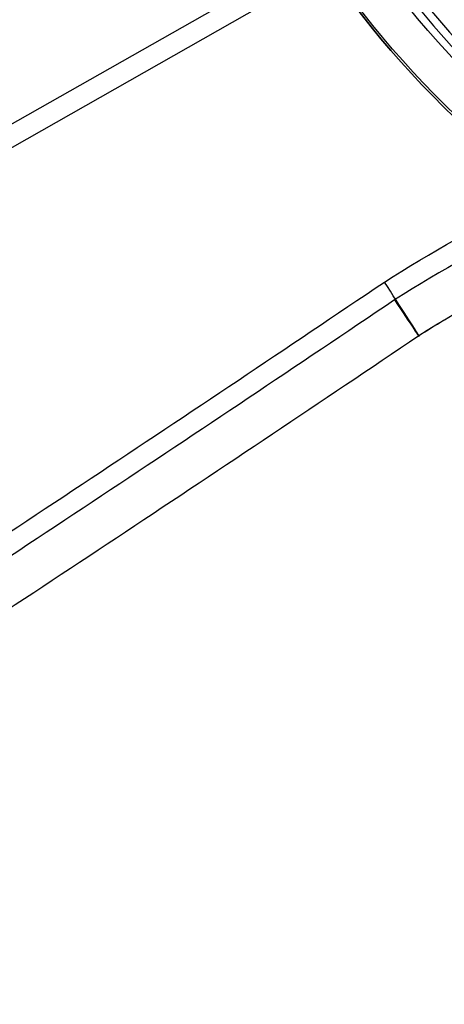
# Model space of a CAD drawing. Extents: x 1448 to 2588, y -916 to 723.
# Tile 4 of 37: x 1927 to 1962, y -52 to 29. Entities that reach past the tile are written whole.
import ezdxf

# ---------------------------------------------------------------- set-up
doc = ezdxf.new("R2010")
doc.units = 0
doc.layers.add('1', color=7, linetype='CONTINUOUS')

msp = doc.modelspace()

# ---------------------------------------------------------------- linework, layer by layer
at = {"layer": '1', "color": 250}
for p, q in [((1963.759, 41.625, 10.611), (1463.849, -242.588, 10.611)), ((1964.602, 40.144, 19.449), (1464.691, -244.07, 19.449))]:
    msp.add_line(p, q, dxfattribs=at)
at = {"layer": '1', "color": 250, "extrusion": (0, 0, -1)}
for centre, radius, start, end in [((-2017.23, 77.996, -614.2), 67.502, 278.58888, 98.58888), ((-2017.23, 77.996, -614.2), 66.502, 278.58888, 98.58888), ((-2017.23, 77.996, -101.639), 65.996, 278.58888, 98.58888), ((-2017.23, 77.996, -639.2), 67.502, 278.58888, 98.58888), ((-2017.23, 77.996, -100.739), 65.996, 278.58888, 98.58888), ((-2017.23, 77.996, -102.539), 65.996, 278.58888, 98.58888), ((-2017.23, 77.996, -48.242), 62.5, 278.58888, 98.58888), ((-2017.23, 77.996, -52.239), 62.5, 278.58888, 98.58888), ((-2017.23, 77.996, -584.2), 62.502, 304.54424, 72.63353), ((-2017.23, 77.996, -585.2), 62.502, 304.54425, 72.63352), ((-2017.23, 77.996, -105.137), 55.036, 278.58888, 98.58888), ((-2016.949, 77.581, -23.63), 78.014, 269.58462, 29.58462), ((-2016.949, 77.581, -23.63), 77.829, 269.58462, 29.58462), ((-2016.949, 77.581, -16.07), 77.829, 269.58462, 29.58462)]:
    msp.add_arc(centre, radius, start, end, dxfattribs=at)
at = {"layer": '1', "color": 250}
for centre, radius, start, end in [((2017.23, 77.996, 639.2), 66.502, 81.41112, 261.41112), ((2017.23, 77.996, 102.539), 55.036, 81.41112, 261.41112), ((2016.949, 77.581, 16.07), 78.014, 150.41538, 270.41538), ((2016.949, 77.581, 19.85), 78.014, 150.41538, 270.41538), ((2021.779, 80.115, 26.567), 79.326, 195.32299, 225.18755), ((2021.78, 80.116, 25.37), 78.666, 195.30378, 225.18731)]:
    msp.add_arc(centre, radius, start, end, dxfattribs=at)
at = {"layer": '1', "color": 250, "extrusion": (0.093569, -0.164581, 0.981915)}
for centre, radius, start, end in [((1808.918, -887.046, 187.316), 86.028, 172.63849, 223.36151), ((1711.401, -1070.42, 196.316), 127.978, 80.44286, 92.7469), ((1429.673, 2579.643, 187.316), 3532.997, 273.52673, 274.47395), ((1429.674, 2579.623, 191.816), 3537.477, 273.526743, 274.472855)]:
    msp.add_arc(centre, radius, start, end, dxfattribs=at)
at = {"layer": '1', "color": 250, "extrusion": (-0.093569, 0.164581, -0.981915)}
for centre, radius, start, end in [((-1808.918, -887.046, -191.816), 86.028, 316.63849, 7.36151), ((-1808.918, -887.046, -196.316), 86.028, 316.63849, 7.36151), ((-1711.401, -1070.422, -187.316), 127.98, 87.25328, 99.55705), ((-1711.401, -1070.42, -191.816), 123.478, 87.28427, 99.63507), ((-1429.673, 2579.643, -196.316), 3532.997, 265.526047, 266.473263), ((-1711.401, -1070.42, -191.816), 123.478, 87.28428, 88.40708)]:
    msp.add_arc(centre, radius, start, end, dxfattribs=at)
at = {"layer": '1', "color": 250, "extrusion": (-0.04288, -0.022491, -0.998827)}
msp.add_arc((868.146, -1822.029, -112.355), 77.755, 71.99349, 102.68865, dxfattribs=at)
at = {"layer": '1', "color": 250, "extrusion": (0.8371, 0.546919, 0.011997)}
msp.add_arc((-1065.289, -9.811, 1642.641), 4.5, 190.89539, 280.89526, dxfattribs=at)
at = {"layer": '1', "color": 250, "extrusion": (0.837072, 0.546965, 0.011839)}
msp.add_arc((-1065.377, -9.552, 1642.585), 4.5, 100.88873, 190.88865, dxfattribs=at)
at = {"layer": '1', "color": 250, "extrusion": (-0.84507, -0.534578, -0.009073)}
msp.add_arc((1041.041, -5.148, -1658.135), 4.5, 79.09913512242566, 79.09913520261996, dxfattribs=at)

doc.saveas('drawing.dxf')
